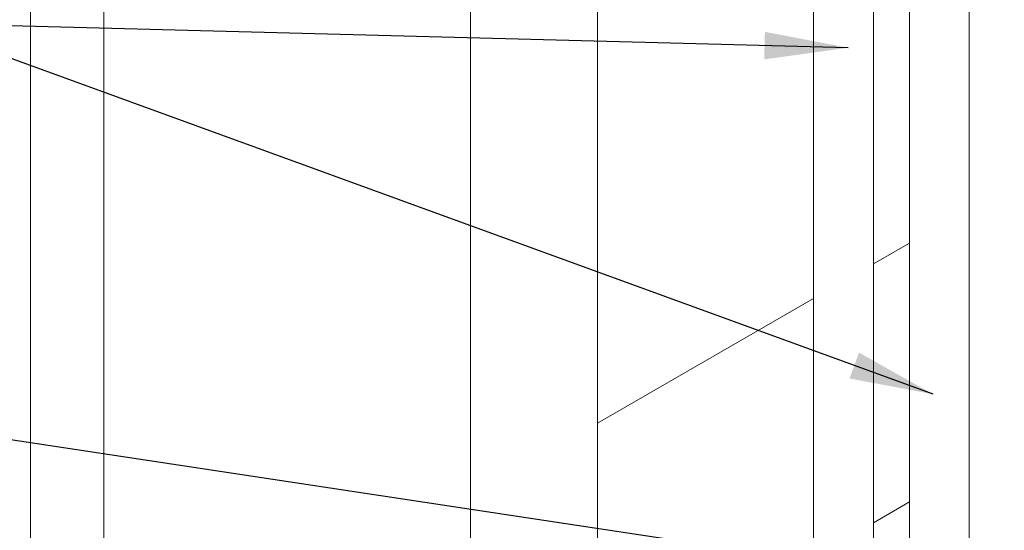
# Model space of a CAD drawing. Header units: millimetres. Extents: x 450 to 25135, y 150 to 17673.
# Tile 13 of 256: x 2681 to 3916, y 2423 to 3063. Entities that reach past the tile are written whole.
import ezdxf

# ---------------------------------------------------------------- set-up
doc = ezdxf.new("R2010")
doc.units = ezdxf.units.MM
doc.linetypes.add('SLD-Continua', pattern=[0])
doc.layers.add('COTAS', color=1, linetype='SLD-Continua')
doc.layers.add('OCULTA', color=8, linetype='SLD-Continua')
doc.styles.get("Standard").update_dxf_attribs({"font": 'ARIALN.TTF'})
doc.dimstyles.new('SLDDIMSTYLE0', dxfattribs={"dimtxt": 0.18, "dimasz": 105, "dimexe": 0, "dimexo": 0.0625, "dimgap": 0, "dimtad": 0, "dimtih": 1, "dimtoh": 1, "dimdec": 0, "dimrnd": 1e-09, "dimzin": 0, "dimdsep": 46, "dimtxsty": 'Standard', "dimsah": 1, "dimcen": 0.09, "dimadec": 0, "dimazin": 0, "dimtfac": 105, "dimtdec": 0, "dimtofl": 0, "dimtmove": 0, "dimatfit": 3, "dimfxl": 1, "dimfrac": 2, "dimtolj": 1, "dimtzin": 0, "dimarcsym": 0})

msp = doc.modelspace()

# ---------------------------------------------------------------- linework, layer by layer
at = {"color": 7, "linetype": 'SLD-Continua', "lineweight": 18, "ltscale": 30}
for p, q in [((3676.6, 4831), (3676.6, 2295)), ((3751.6, 2295), (3751.6, 4787.7)), ((3796.8, 4761.6), (3796.8, 2225.6)), ((3871.8, 2225.6), (3871.8, 4761.7))]:
    msp.add_line(p, q, dxfattribs=at)
at = {"color": 7, "linetype": 'SLD-Continua', "lineweight": 18, "ltscale": 30, "flags": 128}
msp.add_lwpolyline([(3070.1, 7830.7), (2695.1, 7830.7), (2695.1, 7525.3), (2695.1, 7428.9), (2695.1, 7266.5), (2695.1, 7227.8), (2695.1, 7043), (2695.1, 6932.7), (2695.1, 6903.3), (2695.1, 6692.9), (2695.1, 6662.8), (2695.1, 6652.6), (2695.1, 6346.4), (2695.1, 6160.5), (2695.1, 5956.3), (2695.1, 5955.6), (2695.1, 5897.9), (2695.1, 5841.3), (2695.1, 5783.6), (2695.1, 5779.2), (2695.1, 5692.6), (2695.1, 5640.4), (2695.1, 5553.8), (2695.1, 5508.9), (2695.1, 5456.7), (2695.1, 5370.1), (2695.1, 5364.3), (2695.1, 5007), (2695.1, 4476.4), (2695.1, 4292.6), (2695.1, 3965.9), (2695.1, 3957.9), (2695.1, 3930.5), (2695.1, 3796.7), (2695.1, 3741.9), (2695.1, 3449.2), (2695.1, 3443.3), (2695.1, 3435.3), (2695.1, 3353.6), (2695.1, 3333.2), (2695.1, 3129.1), (2695.1, 3067.8), (2695.1, 2083.8), (2695.1, 2075.8), (2695.1, 2048.4), (2695.1, 1914.6), (2695.1, 1892), (2750.9, 1892), (2928, 1892), (3246.5, 1892), (3405.6, 1892), (3490.8, 1892), (3589.8, 1892), (3688.1, 1892), (3760.7, 1892), (3786.9, 1892), (3837.4, 1892), (3868.2, 1892), (3879.4, 1892), (4179.9, 1892), (4215.2, 1892), (4383.5, 1892), (4388.6, 1892), (4395.6, 1892), (4554.7, 1892), (5155.7, 1892), (5615.3, 1892), (5774.4, 1892), (6077.4, 1892), (6077.4, 3385.2), (6077.4, 3569), (6077.4, 4099.6), (6077.4, 5020.4), (6077.4, 5081.6), (6077.4, 5285.7), (6077.4, 5306.1), (6077.4, 5387.8), (6077.4, 5395.8), (6077.4, 5401.8), (6077.4, 5694.5), (6077.4, 5749.3), (6077.4, 5883), (6077.4, 5910.4), (6077.4, 5918.5), (6077.4, 6245.2), (6077.4, 6428.9), (6077.4, 6959.6), (6077.4, 7316.9), (6077.4, 7373.8), (6077.4, 7431.5), (6077.4, 7488.1), (6077.4, 7506.3), (6077.4, 7592.9), (6077.4, 7597.8), (6077.4, 7645.1), (6077.4, 7731.7), (6077.4, 7736.1), (6077.4, 7793.9), (6077.4, 7830.7), (6043.2, 7830.7), (5943.2, 7830.7), (5941.9, 7830.7), (5588.3, 7830.7), (5266.3, 7830.7), (4735.9, 7830.7), (4718.2, 7830.7), (4524.9, 7830.7), (4419.5, 7830.7), (4368.8, 7830.7), (4301.6, 7830.7), (3886.1, 7830.7), (3695.2, 7830.7), (3391.1, 7830.7), (3316.9, 7830.7), (3211.5, 7830.7), (3175.5, 7830.7), (3070.1, 7830.7)], dxfattribs=at)
at = {"layer": 'COTAS', "linetype": 'SLD-Continua', "lineweight": 18, "ltscale": 30}
msp.add_line((3796.8, 2458.6), (3751.6, 2432.5), dxfattribs=at)
at = {"layer": 'OCULTA', "linetype": 'SLD-Continua', "lineweight": 18, "ltscale": 30}
for p, q in [((3405.6, 3478), (3405.6, 2232.8)), ((3405.6, 3478), (3405.6, 2232.8)), ((3405.6, 3478), (3405.6, 2232.8)), ((3405.6, 3478), (3405.6, 2232.8)), ((3405.6, 3478), (3405.6, 2232.8)), ((3246.5, 3386.1), (3246.5, 1892)), ((3246.5, 3386.1), (3246.5, 1892)), ((3246.5, 3386.1), (3246.5, 1892)), ((3246.5, 3386.1), (3246.5, 1892)), ((3246.5, 3386.1), (3246.5, 1892)), ((2786.9, 3120.8), (2786.9, 2136.8)), ((2786.9, 3120.8), (2786.9, 2136.8)), ((2786.9, 3120.8), (2786.9, 2136.8)), ((2786.9, 3120.8), (2786.9, 2136.8)), ((2786.9, 3120.8), (2786.9, 2136.8)), ((3751.6, 2757), (3796.8, 2783.1)), ((3751.6, 2757), (3796.8, 2783.1)), ((3751.6, 2757), (3796.8, 2783.1)), ((3751.6, 2757), (3796.8, 2783.1)), ((3751.6, 2757), (3796.8, 2783.1)), ((3405.6, 2557.3), (3676.6, 2713.7)), ((3405.6, 2557.3), (3676.6, 2713.7)), ((3405.6, 2557.3), (3676.6, 2713.7)), ((3405.6, 2557.3), (3676.6, 2713.7)), ((3405.6, 2557.3), (3676.6, 2713.7))]:
    msp.add_line(p, q, dxfattribs=at)

# ---------------------------------------------------------------- leaders
at = {"layer": 'COTAS', "ltscale": 30}
for points in [[(3826.4, 2593.7), (2549.4, 3058.4)], [(3720.2, 3027.9), (2549.4, 3058.4)], [(3778.6, 2369), (2439.9, 2571.4)]]:
    msp.add_leader(points, dimstyle='SLDDIMSTYLE0', dxfattribs=at)

doc.saveas('drawing.dxf')
